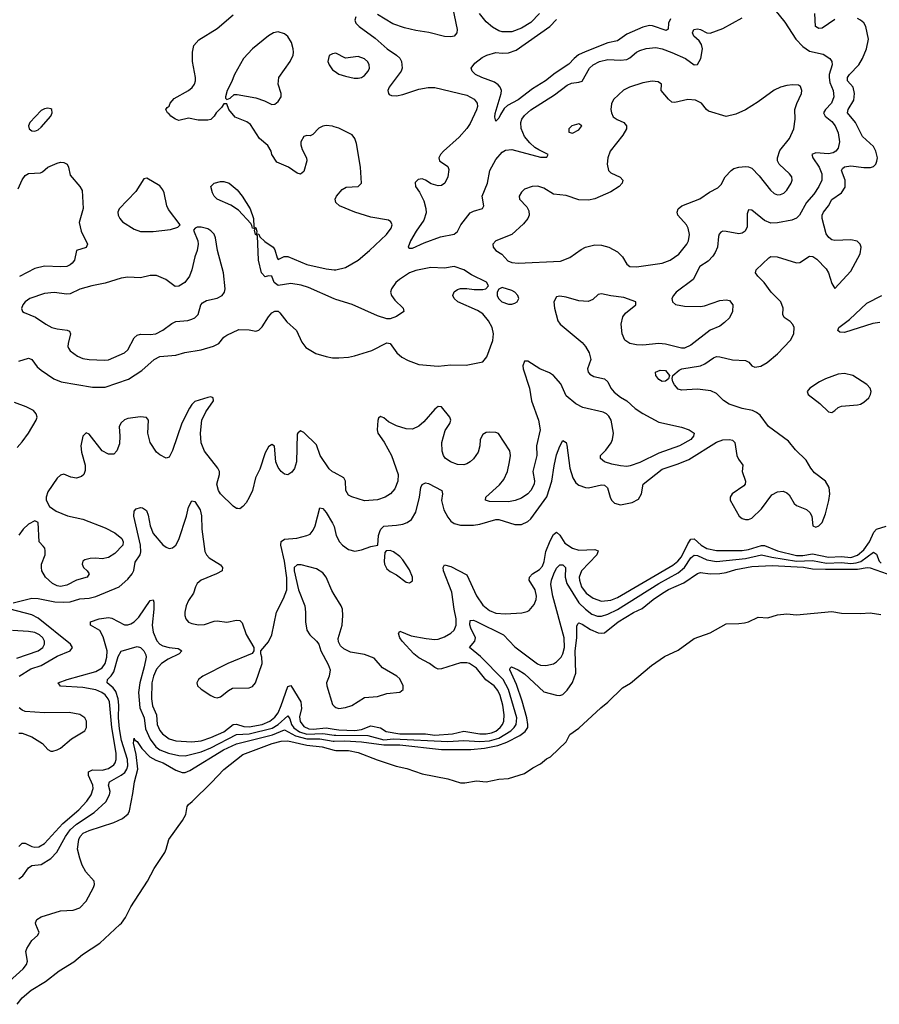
# Model space of a CAD drawing. Header units: inches. Extents: x 1550315 to 1685896, y 510706 to 640504.
# Tile 82 of 256: x 1598035 to 1603407, y 519501 to 525652. Entities that reach past the tile are written whole.
import ezdxf

# ---------------------------------------------------------------- set-up
doc = ezdxf.new("R2010")
doc.units = ezdxf.units.IN
doc.header["$MEASUREMENT"] = 0
for name, color, linetype in [('B5591', 7, 'Continuous'), ('B5592', 7, 'Continuous'), ('B6502', 7, 'Continuous')]:
    doc.layers.add(name, color=color, linetype=linetype)

msp = doc.modelspace()

# ---------------------------------------------------------------- linework, layer by layer
at = {"layer": 'B5591', "color": 5}
for points, elevation in [([(1597970, 519643.1), (1598056.5, 519723.5), (1598078, 519750), (1598083.5, 519770), (1598074.3, 519830), (1598080.4, 519850), (1598110, 519900.5), (1598145.2, 519930), (1598156, 519950), (1598136.6, 520000)], 340), ([(1598018.9, 519501.1), (1598050, 519541.8), (1598107.5, 519590), (1598195.5, 519644.5), (1598281.6, 519710), (1598373, 519767), (1598428.2, 519811.8), (1598536.5, 519883.5), (1598661.5, 520000)], 320)]:
    msp.add_lwpolyline(points, dxfattribs=dict(at, elevation=elevation))
at = {"layer": 'B5592', "color": 5}
for points, elevation in [([(1600000, 524983.3), (1599990, 524986.6), (1599950, 524990.8), (1599930, 524987.6), (1599904.7, 524975.3), (1599866, 524934), (1599850, 524927.3), (1599830, 524929.6), (1599810, 524922.4), (1599792.9, 524890), (1599791.6, 524870), (1599800.2, 524840.2), (1599828.2, 524790), (1599830.3, 524770), (1599810, 524704), (1599790, 524686), (1599770, 524693.2), (1599715.3, 524730), (1599641.3, 524761.3), (1599609.7, 524809.6), (1599606.6, 524830), (1599586.5, 524866.5), (1599534.5, 524910), (1599476.6, 524996.6), (1599454.2, 525014.2), (1599382.5, 525042.5), (1599342, 525090), (1599330, 525126), (1599310, 525126), (1599296.9, 525103.1), (1599262, 525070), (1599251.3, 525050), (1599230, 525028.7), (1599210, 525024), (1599150, 525024), (1599090, 525037.2), (1599030, 525022.7), (1599008.7, 525030), (1598979, 525050), (1598966.3, 525066.3), (1598958, 525070), (1598948.7, 525090), (1598956.4, 525103.6), (1598968.4, 525111.6), (1598975.3, 525130), (1598999.5, 525160.5), (1599090, 525210.4), (1599112.3, 525227.7), (1599127.3, 525250), (1599134, 525270), (1599134, 525290), (1599114.5, 525390), (1599114.5, 525450), (1599123.7, 525490), (1599154.8, 525525.2), (1599270, 525597.1), (1599370, 525682.4)], 460), ([(1600000, 525441), (1599990, 525439.3), (1599970, 525428.7), (1599961.6, 525390), (1599968.4, 525370), (1599990, 525339.3), (1600000, 525332.7)], 460), ([(1598024.8, 524595.3), (1598050, 524650.8), (1598070, 524679.1), (1598090, 524690.4), (1598164.4, 524695.6), (1598178, 524702), (1598210, 524730.4), (1598270, 524756.3), (1598290, 524762), (1598310, 524760.7), (1598331, 524750), (1598340.7, 524730), (1598350, 524681), (1598410.8, 524610), (1598424.5, 524584.5), (1598432.3, 524472.3), (1598405.9, 524385.9), (1598418.9, 524330), (1598458, 524250), (1598450.4, 524229.6), (1598390.6, 524209.4), (1598377.1, 524150), (1598363, 524130), (1598350, 524120.5), (1598329, 524111), (1598292.9, 524107.1), (1598190, 524112.7), (1598130, 524097.7), (1598032.7, 524047.3)], 460), ([(1600000, 523908.2), (1599839.7, 523979.7), (1599794.6, 523994.6), (1599730, 524003.5), (1599650, 523992.1), (1599625.7, 524010), (1599610, 524049.2), (1599590, 524052.3), (1599570, 524046), (1599546.3, 524070), (1599528.2, 524150), (1599522, 524302), (1599509.2, 524310.8), (1599502, 524338), (1599506, 524346), (1599490, 524348.7), (1599486.6, 524366.6), (1599478.6, 524378.6), (1599402.5, 524462.5), (1599354, 524494), (1599268.7, 524530), (1599250, 524548.7), (1599239, 524570), (1599229.1, 524610.9), (1599250, 524631), (1599290, 524641), (1599310, 524640.7), (1599344.7, 524630), (1599394.8, 524590), (1599426, 524550), (1599474.8, 524470), (1599495.5, 524410), (1599498, 524358), (1599510, 524352), (1599516, 524330), (1599514, 524314), (1599530, 524311.3), (1599536.3, 524296.3), (1599566.7, 524266.7), (1599619.3, 524230), (1599630, 524214), (1599643.4, 524163.4), (1599650, 524154), (1599688, 524172), (1599710, 524173.2), (1599830, 524123.2), (1599950, 524095.8), (1600000, 524090)], 460), ([(1598030, 523518.1), (1598090, 523537.4), (1598095.6, 523535.6), (1598110, 523528.5), (1598144.3, 523484.3), (1598170, 523461.7), (1598249.2, 523409.2), (1598294.8, 523390), (1598490, 523356.3), (1598570, 523356.6), (1598714, 523406), (1598798.8, 523461.2), (1598875.1, 523530), (1598910, 523547.1), (1599010, 523556.9), (1599066.6, 523573.4), (1599169.9, 523590.1), (1599246.8, 523613.2), (1599278.7, 523630), (1599311.6, 523668.4), (1599330, 523680.9), (1599403.6, 523716.4), (1599470, 523715.3), (1599510, 523706.9), (1599530, 523711.8), (1599550, 523733.4), (1599590, 523796.4), (1599610, 523820.4), (1599630, 523832), (1599650, 523830.4), (1599661.1, 523821.1), (1599704.9, 523764.9), (1599765.7, 523710), (1599797.6, 523637.6), (1599823.7, 523603.7), (1599886.6, 523566.6), (1599950, 523547.1), (1599990, 523539.8), (1600000, 523539.6)], 460), ([(1598020.1, 522979.9), (1598050, 523014), (1598089.5, 523070), (1598137.2, 523150), (1598144, 523170), (1598137.2, 523190), (1598122, 523210), (1598074.5, 523234.5), (1598001.4, 523261.4)], 460), ([(1600000, 522822.4), (1599990, 522827.8), (1599970, 522847.2), (1599912.2, 522930), (1599890, 522996.4), (1599810, 523072.2), (1599790, 523083), (1599772.7, 523070), (1599770, 523062), (1599764.1, 522890), (1599752.3, 522847.7), (1599735.5, 522824.5), (1599710, 522808.2), (1599690, 522812.4), (1599668.6, 522828.6), (1599650, 522854.9), (1599636.2, 522890), (1599627.7, 522987.7), (1599610, 522998), (1599590, 522983), (1599570, 522945.5), (1599535.3, 522844.7), (1599508.8, 522790), (1599489.8, 522710.2), (1599470, 522668), (1599450, 522634), (1599430, 522610.7), (1599410, 522597.3), (1599398, 522598), (1599390, 522598.8), (1599370, 522613.4), (1599290.3, 522690), (1599277.4, 522710), (1599267.7, 522750), (1599284, 522810), (1599283.2, 522830), (1599273.8, 522850), (1599190, 522956), (1599170, 523008.2), (1599164.8, 523070), (1599173.7, 523150), (1599197.9, 523202.1), (1599245.5, 523270), (1599244.7, 523290), (1599230, 523295.5), (1599210, 523292.4), (1599130, 523266), (1599111, 523249), (1599095.1, 523225), (1599047.8, 523132.2), (1598990, 522960.7), (1598970, 522919.1), (1598950, 522913.4), (1598910, 522932.7), (1598890, 522950.5), (1598850.3, 523010), (1598836.1, 523070), (1598839.5, 523150), (1598826.7, 523166.7), (1598790, 523170.3), (1598710, 523161.7), (1598690, 523152), (1598670, 523134), (1598657.3, 523110), (1598661.5, 523050), (1598658, 523002), (1598642.3, 522957.7), (1598622.9, 522937.1), (1598590, 522937), (1598550, 522959.5), (1598470, 523062), (1598450, 523070.7), (1598430, 523051.3), (1598417.4, 522990), (1598421.7, 522950), (1598444.4, 522870), (1598444.9, 522835.1), (1598436.2, 522810), (1598422, 522798), (1598390, 522788), (1598354.2, 522794.2), (1598310, 522812.7), (1598290, 522807.7), (1598270, 522787.7), (1598210, 522702), (1598200.4, 522670), (1598200.5, 522650), (1598220.7, 522610), (1598262.2, 522582.2), (1598333.2, 522553.2), (1598430, 522532), (1598570, 522476.8), (1598630, 522445.4), (1598672.6, 522410), (1598682, 522390), (1598679.7, 522370), (1598630, 522318), (1598590, 522291.6), (1598550, 522283.2), (1598510, 522288), (1598474.8, 522285.3), (1598441.7, 522278.3), (1598429, 522270), (1598425.2, 522250), (1598433.2, 522230), (1598457.2, 522210), (1598469.3, 522190), (1598456, 522170), (1598390, 522151.1), (1598330, 522118.5), (1598290, 522112.1), (1598270, 522115.9), (1598239.5, 522130), (1598196.5, 522170), (1598173.7, 522210), (1598170.3, 522230), (1598172.2, 522250), (1598194.9, 522310), (1598194, 522334), (1598191, 522350), (1598182.5, 522362.5), (1598156, 522390), (1598150.4, 522510), (1598138, 522518), (1598130, 522520.7), (1598090, 522500.5), (1598056, 522470), (1598029.1, 522430.9)], 440), ([(1597994, 522010), (1598110, 522038.4), (1598150, 522035.5), (1598255.5, 522015.5), (1598310, 522012.6), (1598350, 522015.9), (1598410, 522034.1), (1598470, 522037.5), (1598510, 522048.2), (1598656.3, 522110), (1598710, 522157.8), (1598738.2, 522190), (1598748.5, 522211.5), (1598756.3, 522263.7), (1598788.5, 522310), (1598792.8, 522327.2), (1598790.2, 522370.2), (1598748.8, 522551.2), (1598750, 522581), (1598763.5, 522596.5), (1598790, 522605.3), (1598803.4, 522603.4), (1598826.4, 522586.4), (1598836.9, 522556.9), (1598850.7, 522490), (1598870, 522441.6), (1598930, 522370.8), (1598950, 522356.1), (1598970, 522349.5), (1598990, 522352.9), (1599010, 522369.4), (1599030, 522404.2), (1599077.7, 522550), (1599090, 522606.8), (1599110, 522647.3), (1599130, 522643), (1599162, 522590), (1599171.8, 522551.8), (1599172.2, 522470), (1599192.1, 522330), (1599201.7, 522310), (1599218.6, 522290), (1599290, 522246), (1599302.4, 522230), (1599301.1, 522210), (1599265.3, 522190), (1599170, 522150.5), (1599143.5, 522130), (1599132.9, 522110), (1599121.6, 522070), (1599090, 522024), (1599076.1, 521990), (1599067.5, 521950), (1599066.9, 521930), (1599072.7, 521910), (1599090, 521888.7), (1599110, 521879.4), (1599151.5, 521871.5), (1599190, 521873.9), (1599250, 521894.6), (1599270, 521896.2), (1599330, 521888.2), (1599390, 521900.1), (1599410, 521899.3), (1599425, 521885), (1599450, 521810.6), (1599498, 521730), (1599498, 521710), (1599487.1, 521692.9), (1599335.3, 521630), (1599178.4, 521550), (1599152.4, 521530), (1599141.6, 521510), (1599145.5, 521490), (1599168, 521470), (1599230, 521430.3), (1599250, 521419.5), (1599270, 521416.5), (1599290, 521421.8), (1599339, 521461), (1599364.9, 521475.1), (1599470, 521477.3), (1599490, 521486.3), (1599508.4, 521510), (1599549.3, 521629.3), (1599549, 521669), (1599542, 521690), (1599542, 521710), (1599590, 521766), (1599609.7, 521810), (1599639.5, 521950), (1599684, 522036), (1599704.5, 522090), (1599705.2, 522165.2), (1599689.7, 522269.7), (1599667.8, 522370), (1599668.2, 522391.8), (1599690, 522406.4), (1599766, 522414), (1599830, 522428.9), (1599850, 522438), (1599870, 522462.4), (1599881.1, 522490), (1599910, 522602.8), (1599930, 522598.4), (1599950, 522574), (1599990, 522507.2), (1599999, 522490), (1600000, 522485.8)], 420), ([(1600000, 522062.1), (1599985.6, 522085.6), (1599950.6, 522170), (1599930, 522197.4), (1599890, 522222), (1599793.1, 522246.9), (1599770, 522246), (1599750.4, 522230), (1599750.3, 522210), (1599777.9, 522090), (1599816, 521990), (1599821.3, 521950), (1599820.1, 521890), (1599830, 521838), (1599847.3, 521810), (1599890.3, 521770), (1599903.6, 521750), (1599916.5, 521710), (1599963, 521623), (1599974.2, 521590), (1599968, 521552), (1599951.3, 521510), (1599954, 521490), (1599990, 521374), (1600000, 521364.6)], 420), ([(1598030, 520487.7), (1598050, 520508.6), (1598070, 520507.5), (1598110, 520486.1), (1598130, 520481.9), (1598154.1, 520485.9), (1598190, 520505.9), (1598303.7, 520630), (1598403.5, 520716.5), (1598454.4, 520770), (1598481.4, 520810), (1598494.6, 520850), (1598493, 520870), (1598465, 520930), (1598465.9, 520954.1), (1598490, 520965.5), (1598550, 520964.8), (1598590, 520974.3), (1598622.5, 520997.5), (1598631.5, 521010), (1598637.3, 521030), (1598637.2, 521070), (1598609.7, 521229.7), (1598596.3, 521390), (1598588.7, 521410), (1598570, 521434.3), (1598548.5, 521450), (1598510, 521466.2), (1598430, 521479.7), (1598289.3, 521489.3), (1598276, 521510), (1598331.5, 521530), (1598510, 521579.2), (1598550, 521603.4), (1598569.1, 521630), (1598579.9, 521670), (1598580.7, 521710), (1598556.7, 521796.7), (1598535.3, 521835.3), (1598476.8, 521870), (1598477.4, 521890), (1598531.8, 521908.2), (1598590, 521917), (1598610, 521914.4), (1598690, 521872.3), (1598710, 521871), (1598730, 521877.4), (1598750, 521890.1), (1598780.4, 521919.6), (1598850, 522023.9), (1598870, 522027.3), (1598872.6, 522012.6), (1598873.2, 521970), (1598862.5, 521870), (1598870, 521826.5), (1598892.1, 521772.1), (1598910.4, 521750.4), (1598930, 521739.9), (1598970, 521729.6), (1599024.8, 521724.8), (1599047.3, 521710), (1599032.5, 521690), (1598963.1, 521656.9), (1598920.8, 521630), (1598890, 521593.8), (1598870.1, 521550), (1598861.1, 521510), (1598858.7, 521410), (1598865.2, 521365.2), (1598889.2, 521310), (1598893.4, 521250), (1598910, 521212.1), (1598926.9, 521190), (1598970, 521159.3), (1599010, 521147.1), (1599110, 521141.6), (1599170, 521147.9), (1599230, 521167.4), (1599310, 521202.9), (1599370, 521248.1), (1599390, 521251.3), (1599436.5, 521236.5), (1599470, 521234.3), (1599550, 521249.8), (1599598.8, 521270), (1599630, 521293.9), (1599650, 521321.5), (1599670, 521366.8), (1599710, 521486), (1599730, 521491.8), (1599792.5, 521390), (1599795.1, 521350), (1599783.2, 521296.8), (1599787.7, 521267.7), (1599810, 521236.7), (1599842.4, 521222.4), (1599870, 521220.9), (1599950, 521228.6), (1600000, 521220)], 380), ([(1598031.8, 521550), (1598103.6, 521596.4), (1598170, 521618.2), (1598270, 521676), (1598349.7, 521710), (1598363.9, 521730), (1598352.9, 521750), (1598150, 521912.7), (1598110, 521933.2), (1597975.1, 521970)], 420), ([(1598016.2, 521663.8), (1598150, 521708.3), (1598179.8, 521730), (1598190.6, 521750), (1598189.8, 521770), (1598179.8, 521790), (1598159.1, 521810), (1598130, 521823.1), (1598090, 521830.7), (1597990, 521835.9)], 440), ([(1598030, 520285), (1598055.3, 520304.7), (1598090, 520354), (1598110, 520367.8), (1598170, 520375.5), (1598230, 520411.5), (1598267.9, 520452.1), (1598320.9, 520550), (1598350, 520591), (1598390, 520626.4), (1598499.9, 520700.1), (1598574.1, 520765.9), (1598597, 520810), (1598599.5, 520830), (1598590.7, 520870), (1598595.8, 520890), (1598670, 520931.7), (1598691.4, 520948.6), (1598704.7, 520970), (1598709.9, 520990.1), (1598708.2, 521030), (1598671.2, 521150), (1598658.1, 521221.9), (1598651.9, 521290), (1598654.2, 521370), (1598650.2, 521410.2), (1598634.9, 521455), (1598618.3, 521478.3), (1598582.4, 521510), (1598582.8, 521530), (1598606.9, 521553.1), (1598622.3, 521577.7), (1598650, 521674.9), (1598670, 521706.4), (1598770, 521737), (1598790, 521730.3), (1598810, 521710.3), (1598823.8, 521683.8), (1598825, 521670), (1598813.4, 521610), (1598785.5, 521510), (1598778.3, 521450), (1598786.7, 521353.3), (1598812.7, 521290), (1598821.2, 521221.2), (1598850, 521157.7), (1598885.7, 521110), (1598910.2, 521090), (1598964.9, 521070), (1599030, 521055.9), (1599070, 521053.5), (1599170, 521077.7), (1599230, 521103.7), (1599390, 521187), (1599470, 521191.2), (1599613.3, 521226.7), (1599650.8, 521249.2), (1599710, 521302.5), (1599723.6, 521283.6), (1599734, 521250), (1599747.9, 521227.9), (1599783, 521203), (1599830, 521187.9), (1599930, 521191.9), (1600000, 521183.1)], 360), ([(1598030, 521194.7), (1598050, 521194.2), (1598110, 521172.6), (1598177.6, 521130), (1598210, 521093.4), (1598230, 521082), (1598242.5, 521082.5), (1598270, 521090.4), (1598290, 521102), (1598359.6, 521160.4), (1598441.3, 521210), (1598453.1, 521230), (1598452, 521270), (1598441.1, 521290), (1598411.2, 521311.2), (1598343.9, 521323.9), (1598190, 521321.3), (1598070, 521330.8), (1598050, 521338.7), (1598032.3, 521352.3)], 420), ([(1598136.6, 520000), (1598132.7, 520010), (1598141.2, 520030), (1598170, 520048), (1598290, 520086), (1598370, 520088.4), (1598410, 520104.4), (1598450, 520146), (1598496.3, 520230), (1598502.9, 520250), (1598500.9, 520270), (1598448.8, 520328.8), (1598425.7, 520370), (1598410, 520413.2), (1598397.2, 520470), (1598404.7, 520530), (1598413.6, 520550), (1598432.4, 520570), (1598470, 520586.8), (1598623.8, 520636.2), (1598678.2, 520661.8), (1598712.3, 520690), (1598720.3, 520710), (1598742, 520818), (1598751.9, 520890), (1598773.4, 520970), (1598762, 521062), (1598746.6, 521133.4), (1598750, 521164.7), (1598752.8, 521152.8), (1598770, 521142), (1598798.6, 521098.6), (1598848, 521048), (1598886.2, 521026.2), (1598932, 521010), (1599010, 520962.9), (1599050, 520948.8), (1599070, 520950.1), (1599098.6, 520961.4), (1599308.3, 521090), (1599390, 521129.3), (1599614.7, 521185.3), (1599690, 521216.2), (1599758.7, 521178.7), (1599830, 521160), (1599910, 521158.8), (1599994.4, 521145.6), (1600000, 521145.7)], 340), ([(1598661.5, 520000), (1598671.1, 520008.9), (1598696.5, 520043.5), (1598729.7, 520110.3), (1598833.7, 520270), (1598876.2, 520350), (1598941, 520450), (1598950.7, 520470), (1598967, 520530), (1599051.5, 520648.5), (1599072.9, 520687.1), (1599082.3, 520737.7), (1599089, 520750), (1599112.4, 520767.6), (1599233.4, 520886.6), (1599310, 520968.8), (1599430, 521061.6), (1599613.5, 521130), (1599670, 521144.6), (1599710, 521146.5), (1599830, 521120.7), (1599925.3, 521110), (1600000, 521088.9)], 320)]:
    msp.add_lwpolyline(points, dxfattribs=dict(at, elevation=elevation))
for points, elevation in [([(1599650, 525575.6), (1599620.7, 525570), (1599590, 525551.1), (1599490, 525471), (1599432.7, 525410), (1599377, 525310), (1599358.7, 525261.3), (1599331.3, 525210), (1599322, 525170), (1599322, 525162), (1599330, 525154), (1599350, 525162), (1599375.3, 525184.7), (1599394.6, 525185.4), (1599510, 525164), (1599565.2, 525145.2), (1599610, 525122.8), (1599630, 525124), (1599650, 525141), (1599669, 525170), (1599669, 525190), (1599649.4, 525249.4), (1599654.5, 525290), (1599725.6, 525390), (1599743, 525430), (1599745.4, 525450), (1599744.8, 525470), (1599734.2, 525510), (1599710, 525547.8), (1599690, 525564)], 460), ([(1598210, 525099.2), (1598190, 525095), (1598170, 525084), (1598099.3, 525010), (1598090.5, 524990), (1598094, 524970), (1598110, 524958), (1598130, 524955.5), (1598150, 524963.8), (1598170, 524980.5), (1598229.7, 525050), (1598238.3, 525070), (1598235.1, 525090), (1598230, 525094.7)], 480), ([(1598830, 524662.7), (1598810, 524657.2), (1598761.4, 524578.6), (1598657.1, 524470), (1598648.4, 524450), (1598650.4, 524430), (1598660.4, 524410), (1598678.4, 524390), (1598750, 524342.4), (1598790, 524328.2), (1598870, 524329), (1598978, 524342), (1599023.1, 524356.9), (1599038, 524370), (1598965.6, 524465.6), (1598955.1, 524490), (1598938, 524570), (1598929.6, 524590), (1598910, 524613.3)], 480), ([(1599170, 524356), (1599144.5, 524355.5), (1599132, 524350), (1599122, 524338), (1599147.7, 524270), (1599150.7, 524250), (1599144.4, 524210), (1599128.8, 524170), (1599111.6, 524090), (1599096.9, 524050), (1599066.7, 524010), (1599030, 523986.6), (1599006.2, 523986.2), (1598948.8, 524028.8), (1598890, 524054), (1598850, 524053.8), (1598790, 524039.8), (1598710, 524044.4), (1598670, 524036.8), (1598570, 524005.6), (1598484.9, 523990), (1598411.7, 523968.3), (1598350, 523939.7), (1598330, 523936.8), (1598250, 523948.6), (1598190, 523941.5), (1598098.4, 523910), (1598068.9, 523890), (1598054.9, 523870), (1598046.9, 523846.9), (1598053.4, 523830), (1598062.5, 523822.5), (1598134.4, 523794.4), (1598197.6, 523750), (1598234.9, 523730), (1598270, 523720.2), (1598332.4, 523712.4), (1598345.7, 523705.7), (1598353.4, 523690), (1598338.5, 523630), (1598336, 523610), (1598339.3, 523599.3), (1598350, 523583.1), (1598395.8, 523550), (1598430, 523536.3), (1598470, 523529.3), (1598564.1, 523524.1), (1598590, 523527.1), (1598690, 523571.9), (1598710, 523590.3), (1598750, 523664.2), (1598770, 523681.2), (1598790, 523687.5), (1598850, 523684.5), (1598885.2, 523690), (1598930, 523711.6), (1598985.4, 523754.6), (1599010, 523767.1), (1599086.3, 523773.7), (1599110, 523780.3), (1599130, 523790.3), (1599150.6, 523809.4), (1599166.2, 523870), (1599176.6, 523883.4), (1599202.4, 523897.6), (1599270, 523911.8), (1599299.6, 523930), (1599314, 523950), (1599319.6, 523970), (1599308.2, 524070), (1599271.5, 524210), (1599258, 524290), (1599250, 524313.2), (1599230, 524332.7), (1599210, 524346)], 480)]:
    msp.add_lwpolyline(points, close=True, dxfattribs=dict(at, elevation=elevation))
at = {"layer": 'B6502', "color": 5}
for points, elevation in [([(1600740.4, 525730), (1600768.5, 525591.5), (1600766, 525570), (1600750.5, 525549.5), (1600730, 525545), (1600690, 525548), (1600591.9, 525571.9), (1600510, 525583.6), (1600440.6, 525600.6), (1600366.2, 525626.2), (1600270, 525684.4)], 440), ([(1602754.3, 525714.3), (1602817.4, 525637.4), (1602885.3, 525530), (1602930, 525485.1), (1602970, 525455.9), (1603055.9, 525435.9), (1603097.6, 525410), (1603109.7, 525390), (1603112, 525370), (1603094.2, 525310), (1603092.7, 525290), (1603098.8, 525258.8), (1603117.9, 525210), (1603123.4, 525170), (1603109, 525130), (1603069.8, 525090), (1603059, 525070), (1603068, 525050), (1603110, 525016.8), (1603130.6, 524990), (1603150, 524944.5), (1603158.8, 524890), (1603150.4, 524849.6), (1603134.4, 524830), (1603118.7, 524821.3), (1603090, 524814.7), (1603010, 524820.1), (1602984.8, 524810), (1602992.2, 524790), (1603031.7, 524730), (1603047.7, 524690), (1603047.8, 524650), (1603029.9, 524610), (1602997.6, 524562.4), (1602952.2, 524510), (1602909.3, 524430.7), (1602890, 524412.4), (1602861.2, 524398.8), (1602770, 524382.7), (1602730, 524381.6), (1602690, 524397.6), (1602610, 524461.3), (1602590, 524463.8), (1602581.7, 524438.3), (1602581.5, 524358.5), (1602569.8, 524330.2), (1602550, 524318.6), (1602530, 524314.7), (1602450, 524329.2), (1602430, 524330.3), (1602416.2, 524323.8), (1602407, 524313), (1602402.5, 524297.5), (1602395.1, 524230), (1602381.9, 524198.1), (1602365.8, 524174.2), (1602336.6, 524143.4), (1602285.6, 524110), (1602244.5, 524030), (1602138, 523950), (1602120.5, 523930), (1602111.5, 523910), (1602114, 523890), (1602133.4, 523873.4), (1602190, 523862.6), (1602290, 523860.9), (1602315.3, 523864.7), (1602410, 523898.3), (1602450, 523901.6), (1602470, 523897), (1602491.6, 523870), (1602489.5, 523830), (1602471.8, 523790), (1602440.6, 523759.4), (1602410, 523738.3), (1602350, 523712.4), (1602230, 523618), (1602190, 523600.7), (1602170, 523599.7), (1602070, 523624.8), (1602030, 523630.2), (1601930, 523619.2), (1601890, 523620.1), (1601848.8, 523628.8), (1601817.6, 523650), (1601801.1, 523690), (1601793.4, 523750), (1601804.1, 523795.9), (1601821.8, 523818.2), (1601886, 523870), (1601884.7, 523890), (1601810, 523916), (1601730, 523926.4), (1601670, 523940.4), (1601650, 523934.9), (1601615.8, 523904.2), (1601587.6, 523892.4), (1601530, 523895), (1601450, 523918.7), (1601410, 523924), (1601390, 523921), (1601372.3, 523890), (1601377.4, 523850), (1601398.7, 523770), (1601413.6, 523750), (1601550, 523635), (1601570.7, 523610), (1601594.4, 523570), (1601604.2, 523530), (1601583, 523470), (1601587.8, 523450), (1601598, 523438), (1601623.3, 523423.3), (1601690, 523408.5), (1601711, 523390), (1601730, 523349.4), (1601750, 523325.1), (1601790, 523294.5), (1601830, 523272), (1601882.3, 523222.2), (1601930, 523191.5), (1602030, 523138.4), (1602170, 523107.1), (1602218, 523090), (1602249.6, 523070), (1602246, 523050), (1602229.7, 523030), (1602157.4, 522990), (1602030, 522943.6), (1601910, 522886.3), (1601850, 522865.5), (1601830, 522861.8), (1601790, 522865.8), (1601735.2, 522875.2), (1601690.7, 522890), (1601664, 522910), (1601665.5, 522930), (1601698, 522962), (1601731.5, 523008.4), (1601740.4, 523030), (1601744.9, 523070), (1601730.4, 523150), (1601716.1, 523176.1), (1601702, 523190), (1601680.5, 523200.5), (1601554.8, 523230), (1601510, 523252.2), (1601450, 523301.3), (1601416.4, 523376.4), (1601370.2, 523430.2), (1601345.9, 523445.9), (1601285.5, 523470), (1601210, 523518), (1601190, 523518.8), (1601179.6, 523490), (1601182, 523470), (1601221, 523350), (1601232.9, 523270), (1601277, 523150), (1601287, 523090), (1601264.4, 522990), (1601266.8, 522930), (1601242.3, 522830), (1601251.6, 522771.6), (1601249.8, 522750), (1601229.8, 522710), (1601210, 522689.2), (1601170, 522663.9), (1601131.7, 522648.3), (1601090, 522639.5), (1600970, 522642.3), (1600945.5, 522650), (1600948.5, 522670), (1601034.3, 522745.7), (1601061.4, 522778.6), (1601083.6, 522830), (1601095.6, 522890), (1601102.3, 522930), (1601098.2, 522958.2), (1601026.2, 523066.2), (1601010, 523073.4), (1600970, 523074.9), (1600950, 523072.2), (1600930, 523060.5), (1600911.6, 523030), (1600909.6, 522989.6), (1600899.7, 522950), (1600871.8, 522908.2), (1600850.8, 522889.2), (1600830, 522877.6), (1600810, 522870.4), (1600770, 522873.7), (1600727.7, 522890), (1600693.6, 522913.6), (1600682.6, 522930), (1600675.6, 522955.6), (1600672.4, 523010), (1600694.2, 523085.8), (1600722.6, 523130), (1600730.3, 523150), (1600723.7, 523170), (1600670, 523234.4), (1600650, 523235.8), (1600630, 523218.7), (1600560.6, 523139.4), (1600530, 523113.4), (1600490, 523094.2), (1600450, 523096), (1600390, 523114.3), (1600339.4, 523139.4), (1600310, 523164.4), (1600290, 523173), (1600278, 523162), (1600272.8, 523147.2), (1600268.9, 523090), (1600273.7, 523070), (1600313.5, 523013.5), (1600358.8, 522930), (1600399.3, 522810), (1600398, 522770), (1600379.1, 522720.9), (1600352.3, 522690), (1600319.3, 522670), (1600270, 522652), (1600190, 522646.3), (1600110, 522670.4), (1600090, 522682.4), (1600073.7, 522710), (1600070.3, 522770), (1600060.4, 522790), (1600000, 522822.4)], 440), ([(1600000, 522485.8), (1600013.7, 522430), (1600034.2, 522390), (1600051.4, 522370), (1600090, 522342.6), (1600130, 522331.1), (1600170, 522339.2), (1600230, 522361.7), (1600274, 522370), (1600278.2, 522430), (1600285.1, 522454.9), (1600291.1, 522470), (1600310, 522488.9), (1600390, 522493.9), (1600430, 522501.3), (1600455.4, 522510), (1600483.1, 522530), (1600510, 522576.5), (1600532.5, 522670), (1600541, 522730), (1600550, 522747.4), (1600570, 522759.1), (1600590, 522755.5), (1600674, 522710), (1600678, 522690), (1600671.6, 522648.4), (1600685.3, 522590), (1600710, 522543.5), (1600730, 522519.8), (1600750, 522505.1), (1600790, 522493.9), (1600870, 522493.4), (1600910, 522500.4), (1601010, 522529.6), (1601030, 522530.1), (1601130, 522498.5), (1601170, 522497.7), (1601210, 522517.1), (1601230, 522534.2), (1601330, 522671.9), (1601360.9, 522770), (1601374.6, 522865.4), (1601390, 522932.7), (1601410, 522988.2), (1601430, 523022.8), (1601450, 523010.8), (1601455.1, 522995.1), (1601473.4, 522850), (1601490.8, 522790.8), (1601510, 522759.4), (1601530, 522743.7), (1601570, 522728.7), (1601590, 522727.8), (1601670, 522745.3), (1601690, 522743.5), (1601707.7, 522727.7), (1601724.1, 522670), (1601734.3, 522650), (1601752.7, 522632.7), (1601790, 522621.9), (1601863.6, 522636.4), (1601902.8, 522657.2), (1601920.6, 522690), (1601930.8, 522750), (1602050, 522845.1), (1602150, 522876.8), (1602216.3, 522903.7), (1602390, 523012.7), (1602430, 523026.7), (1602470, 523030.2), (1602490, 523024.9), (1602504.9, 523010), (1602516.9, 522930), (1602526.5, 522906.5), (1602554.4, 522870), (1602550.2, 522830), (1602570.2, 522770), (1602569, 522750), (1602560.3, 522739.7), (1602487.6, 522690), (1602474.3, 522670), (1602474.3, 522650), (1602530.4, 522550), (1602550, 522535.6), (1602570, 522529.2), (1602590, 522530.2), (1602610, 522539.1), (1602670, 522596.1), (1602735.4, 522684.6), (1602770, 522703.2), (1602805.9, 522705.9), (1602830, 522696.5), (1602844.2, 522684.2), (1602875.8, 522630), (1602890, 522617), (1602952.5, 522592.5), (1602973.4, 522573.4), (1602985.5, 522550), (1602992, 522490), (1603010, 522482.8), (1603030, 522490.8), (1603050, 522511), (1603070, 522564.7), (1603090.9, 522649.1), (1603097.7, 522690), (1603094.3, 522730), (1603070, 522769.5), (1603002.2, 522822.2), (1602978.4, 522850), (1602950, 522900.9), (1602884.2, 522964.2), (1602839.1, 523019.1), (1602714.5, 523110), (1602662, 523182), (1602638.9, 523198.9), (1602614, 523210), (1602550, 523222.4), (1602469.6, 523250), (1602432.5, 523272.5), (1602390, 523316), (1602353.9, 523333.9), (1602270, 523344.7), (1602170, 523337.6), (1602150, 523344.7), (1602126.3, 523370), (1602116.3, 523390), (1602113.3, 523410), (1602116.2, 523430), (1602156.8, 523463.2), (1602172.7, 523470), (1602290, 523490.7), (1602317.7, 523502.3), (1602370, 523539.7), (1602390, 523547.2), (1602410, 523546.5), (1602490, 523527.3), (1602570, 523522.3), (1602592.4, 523512.4), (1602610.3, 523490.4), (1602630, 523481.3), (1602667.3, 523487.3), (1602707.3, 523510), (1602770, 523564.4), (1602852.8, 523650), (1602873.8, 523690), (1602874.2, 523730), (1602867, 523747), (1602850, 523766.6), (1602811.5, 523791.5), (1602805, 523810), (1602805.6, 523850), (1602792, 523890), (1602730.6, 523950.6), (1602687.7, 524010), (1602647.4, 524050), (1602634, 524070), (1602638, 524090), (1602715.9, 524164.1), (1602730, 524172.9), (1602768.5, 524171.6), (1602890, 524132.8), (1602910, 524134.3), (1602970, 524174.6), (1602992, 524172), (1603015.8, 524155.8), (1603075.1, 524095.1), (1603088.7, 524070), (1603110, 524004.7), (1603130, 523972), (1603230, 524082), (1603287.6, 524190), (1603293, 524230), (1603287.6, 524250), (1603268.5, 524268.4), (1603230, 524276.1), (1603130, 524272.4), (1603110, 524277.7), (1603090.7, 524290.7), (1603075.1, 524315.1), (1603050.5, 524410), (1603050.5, 524430), (1603057.5, 524450), (1603090.3, 524489.7), (1603110, 524527.8), (1603170.4, 524569.6), (1603193.6, 524606.4), (1603194.3, 524650), (1603169.8, 524710), (1603177.7, 524722.3), (1603190, 524732.2), (1603230, 524739.2), (1603311.4, 524728.6), (1603351.7, 524728.3), (1603370, 524735.3), (1603384.7, 524750), (1603392.5, 524767.5), (1603395.5, 524790), (1603385.8, 524830), (1603370, 524860.5), (1603301.9, 524921.9), (1603258.1, 525010), (1603208.5, 525070), (1603212.2, 525090), (1603246.9, 525150), (1603251.2, 525190), (1603242.9, 525230), (1603208.5, 525270), (1603208, 525290), (1603221.4, 525310), (1603279.1, 525370), (1603302.4, 525410), (1603327.3, 525470), (1603340.3, 525530), (1603322.3, 525610), (1603310, 525631.5), (1603289.8, 525649.8), (1603270, 525660.4)], 420), ([(1600135.3, 525670), (1600129.2, 525650), (1600136, 525630), (1600156.2, 525610), (1600256.7, 525536.7), (1600332.4, 525470), (1600390.6, 525430.6), (1600410.9, 525410.9), (1600421.6, 525390), (1600425, 525350), (1600418.1, 525330), (1600343.9, 525230), (1600335.6, 525210), (1600339.3, 525190), (1600344.4, 525184.4), (1600358.3, 525178.3), (1600390, 525176.2), (1600430, 525185.2), (1600530, 525219), (1600587.7, 525227.7), (1600630, 525228.4), (1600830, 525179.8), (1600875.4, 525155.4), (1600894, 525130), (1600895.3, 525110), (1600890, 525088.4), (1600850, 525003.1), (1600830, 524972), (1600781.8, 524918.2), (1600683.5, 524830), (1600664.7, 524810), (1600654, 524790), (1600659.3, 524770), (1600710, 524734), (1600717.3, 524717.2), (1600711.3, 524671.3), (1600691.1, 524630), (1600670, 524616), (1600650, 524614.6), (1600607.1, 524627.1), (1600570, 524650.4), (1600550, 524657.1), (1600526.2, 524653.8), (1600505.6, 524634.4), (1600509.5, 524610), (1600533.9, 524573.9), (1600559.8, 524519.8), (1600572.5, 524472.5), (1600574.5, 524445.5), (1600561, 524399), (1600512, 524330), (1600477.7, 524270), (1600463.7, 524230), (1600470, 524224.5), (1600490, 524224.7), (1600562.4, 524257.6), (1600664.5, 524295.5), (1600750, 524312), (1600770, 524329.7), (1600791, 524370), (1600850, 524444.5), (1600870, 524456.2), (1600926.7, 524473.3), (1600934.7, 524490), (1600925, 524550), (1600959.4, 524630), (1600972.3, 524710), (1601010, 524779.4), (1601050, 524824.5), (1601070, 524836.1), (1601110, 524841.7), (1601290, 524794), (1601330, 524794), (1601338, 524810), (1601278.3, 524838.3), (1601254.6, 524854.6), (1601222.7, 524882.7), (1601190, 524923.2), (1601168.7, 524971.3), (1601167.2, 525010), (1601173.8, 525030), (1601190, 525052.8), (1601230, 525088), (1601376.9, 525183.1), (1601456.7, 525243.3), (1601484.1, 525255.9), (1601530, 525261), (1601550, 525268.8), (1601596.5, 525350), (1601619.6, 525370), (1601657.6, 525390), (1601710, 525403.9), (1601790, 525399.2), (1601830, 525403.4), (1601847.2, 525412.8), (1601890, 525449.8), (1601910, 525459.3), (1601950, 525472.4), (1602010, 525477.3), (1602050, 525469.8), (1602110, 525447.2), (1602195.4, 525410), (1602250, 525369.7), (1602270, 525371.1), (1602291.4, 525408.6), (1602301.1, 525470), (1602296.2, 525496.2), (1602280.6, 525520.6), (1602247.7, 525550), (1602240.3, 525570), (1602248.4, 525590), (1602270, 525595.4), (1602290, 525591.1), (1602329.7, 525569.7), (1602350, 525567.8), (1602430, 525597.8), (1602550, 525664.4)], 440), ([(1602102, 525658), (1602090.1, 525630), (1602087.6, 525592.4), (1602076, 525584), (1601990, 525614.4), (1601970, 525614.9), (1601930, 525606.2), (1601830, 525562), (1601770, 525520.8), (1601710, 525507.2), (1601567.9, 525452.1), (1601528, 525432), (1601499.4, 525410), (1601465.9, 525374.1), (1601381.1, 525318.9), (1601321.7, 525270), (1601240.6, 525219.4), (1601150, 525151.6), (1601083.8, 525116.2), (1601062.7, 525097.3), (1601039.2, 525060.8), (1601030, 525037.2), (1601010, 525019), (1601003.3, 525043.3), (1601005.7, 525065.7), (1601044.4, 525190), (1601045, 525210), (1601038.2, 525230), (1601025.6, 525245.6), (1601002, 525262), (1600923.7, 525290), (1600882.7, 525310), (1600862.7, 525330), (1600857.2, 525350), (1600879.5, 525380.5), (1600924.4, 525415.6), (1600954, 525430), (1601010, 525447.4), (1601050, 525442.2), (1601090, 525445), (1601138, 525462), (1601347.3, 525610), (1601390, 525652.7)], 420), ([(1601283.6, 525690), (1601230, 525635.1), (1601170, 525598.3), (1601110, 525576.6), (1601050, 525576.6), (1601030, 525582.2), (1600990, 525605.2), (1600950, 525639.2), (1600908.6, 525690)], 440), ([(1603130, 525652.2), (1603050, 525599.3), (1603030, 525596.8), (1603007.4, 525610), (1603004.4, 525690)], 420), ([(1600000, 525332.7), (1600030, 525312.7), (1600070, 525298.4), (1600126.1, 525286.1), (1600150, 525286), (1600170, 525290.4), (1600190, 525303.1), (1600213.6, 525330), (1600220.7, 525350), (1600219.5, 525370), (1600210, 525389), (1600190, 525406.6), (1600150, 525422.9), (1600070, 525412.7), (1600010, 525442.7), (1600000, 525441)], 460), ([(1600000, 524090), (1600010, 524088.8), (1600070, 524103.2), (1600149.9, 524150.1), (1600220.7, 524210), (1600327.6, 524310), (1600356.8, 524350), (1600361.7, 524370), (1600355.1, 524390), (1600339.8, 524399.8), (1600230, 524419.4), (1600130, 524449.8), (1600034.5, 524490), (1600009.6, 524510), (1600005.6, 524530), (1600015.1, 524550), (1600050, 524592), (1600075.2, 524604.8), (1600149.5, 524610.5), (1600171.6, 524630), (1600165, 524730), (1600139.1, 524879.1), (1600129.6, 524910), (1600112.9, 524932.9), (1600030, 524973.5), (1600000, 524983.3)], 460), ([(1600000, 523539.6), (1600030, 523539.1), (1600090, 523544.2), (1600127.5, 523552.5), (1600234.6, 523585.4), (1600330, 523634), (1600350, 523628.2), (1600391.4, 523570), (1600422.8, 523542.8), (1600462.3, 523522.3), (1600530, 523498.6), (1600650, 523488.3), (1600730, 523495.2), (1600825.6, 523494.4), (1600930, 523515.5), (1600954.2, 523545.8), (1600992.2, 523647.8), (1600995.8, 523690), (1600987.8, 523730), (1600965.3, 523770), (1600930, 523814), (1600895.7, 523835.7), (1600772.7, 523890), (1600749.3, 523910), (1600742.7, 523930), (1600750, 523951), (1600770, 523966.8), (1600790, 523973.4), (1600830, 523973), (1600874.2, 523965.8), (1600930, 523965.5), (1600948, 523970), (1600964, 523990), (1600951.7, 524011.7), (1600858.5, 524058.5), (1600810, 524089.6), (1600750.7, 524109.3), (1600690, 524100.5), (1600604.6, 524104.6), (1600510, 524086), (1600470, 524069.8), (1600409.1, 524030), (1600386, 524010), (1600358.5, 523970), (1600352.9, 523950), (1600358, 523930), (1600379.5, 523899.5), (1600432.2, 523850), (1600436.4, 523830), (1600390, 523796.9), (1600350, 523782.4), (1600330, 523783), (1600270, 523801.5), (1600112, 523872), (1600010, 523903.7), (1600000, 523908.2)], 460), ([(1603410, 523761), (1603366.8, 523753.2), (1603190, 523698.9), (1603159.5, 523699.5), (1603147.3, 523710), (1603155.1, 523730), (1603220.3, 523779.7), (1603330, 523881.2), (1603422.9, 523930)], 380), ([(1600000, 521220), (1600030, 521214.8), (1600130, 521211.1), (1600170, 521217), (1600230, 521241.1), (1600289.2, 521229.2), (1600324.8, 521204.8), (1600409.9, 521189.9), (1600570, 521191.8), (1600630, 521183.2), (1600739.6, 521190), (1600810, 521207.3), (1600910, 521191.5), (1600950, 521190.1), (1600983.6, 521196.4), (1601010, 521207.2), (1601038, 521230), (1601052.6, 521250), (1601060.4, 521270), (1601063.3, 521310), (1601053.9, 521370), (1601037.8, 521430), (1601022.3, 521462.3), (1601001.1, 521490), (1600947.1, 521527.1), (1600890, 521600.8), (1600846.3, 521630), (1600830, 521634.5), (1600790, 521633.5), (1600670, 521596.7), (1600650, 521594.9), (1600630, 521604.5), (1600595, 521630), (1600530, 521665.6), (1600498.3, 521690), (1600424.6, 521770), (1600410.8, 521790), (1600402.4, 521817.6), (1600410, 521831.5), (1600482.2, 521802.2), (1600574.7, 521785.3), (1600630, 521780.1), (1600650, 521782.2), (1600690, 521797.3), (1600730, 521818.9), (1600750, 521837.8), (1600763.2, 521870), (1600762.7, 521910), (1600749.9, 521969.9), (1600736.5, 522076.5), (1600683.6, 522210), (1600681.6, 522230), (1600690, 522246.7), (1600730, 522237.1), (1600830, 522184.2), (1600890, 522053.8), (1600930, 521994.2), (1600970, 521960.9), (1601010, 521944.8), (1601070, 521939.5), (1601173.1, 521946.9), (1601206, 521954), (1601218.7, 521961.3), (1601250, 521999.3), (1601262, 522030), (1601264.5, 522050), (1601255.9, 522090), (1601219.5, 522150), (1601220.2, 522170), (1601239.8, 522190), (1601283.5, 522216.5), (1601301.8, 522238.2), (1601313.2, 522266.8), (1601323.8, 522330), (1601350, 522395.5), (1601370, 522435.9), (1601390, 522451.3), (1601410, 522432.6), (1601442.3, 522382.3), (1601489.7, 522349.7), (1601530, 522338.2), (1601630, 522343.2), (1601650, 522334), (1601641.1, 522310), (1601545.6, 522210), (1601532.2, 522170), (1601532.6, 522150), (1601545.9, 522110), (1601575, 522070), (1601618.6, 522038.6), (1601670, 522020.3), (1601730, 522025), (1601770, 522042.4), (1602116.2, 522243.8), (1602148.1, 522270), (1602170, 522296.4), (1602210, 522377), (1602230, 522406.3), (1602250, 522408.8), (1602294.4, 522370), (1602329.5, 522349.5), (1602390, 522336), (1602550, 522336.6), (1602590, 522342.5), (1602670, 522366.5), (1602690, 522368.3), (1602770, 522333), (1602890, 522305.2), (1602930, 522304.9), (1602990, 522316), (1603090, 522293.9), (1603170, 522297.8), (1603230, 522291.5), (1603270, 522306.3), (1603310, 522341.2), (1603344.9, 522390), (1603373.7, 522450), (1603390, 522468.9), (1603450, 522488.2)], 380), ([(1600000, 521183.1), (1600010, 521181.8), (1600210, 521180.8), (1600310, 521153.1), (1600370, 521160.2), (1600710, 521142.1), (1600810, 521148.4), (1600910, 521142.6), (1600970, 521146.5), (1601030, 521163.4), (1601104, 521210), (1601125, 521230), (1601138.1, 521250), (1601141.9, 521290), (1601090, 521468.2), (1601057.3, 521530), (1600914, 521674.1), (1600845.1, 521730), (1600880.3, 521770), (1600883.4, 521790), (1600853.3, 521850), (1600848.7, 521871.3), (1600850, 521898), (1600870, 521901.8), (1600890, 521893.5), (1601057.8, 521810), (1601130, 521733.8), (1601270, 521628), (1601290, 521620.5), (1601323.2, 521616.8), (1601370, 521627.8), (1601390, 521641.4), (1601418.1, 521670), (1601430, 521690.3), (1601439.5, 521730), (1601437, 521790), (1601367.8, 522050), (1601355.3, 522124.7), (1601359, 522150), (1601373.5, 522190), (1601390, 522225.3), (1601410, 522246.7), (1601430, 522246.3), (1601446.3, 522230), (1601444.6, 522170), (1601455, 522130), (1601530, 522009.1), (1601570, 521969.1), (1601610, 521938.7), (1601646.3, 521926.3), (1601670, 521925.8), (1601710, 521937.4), (1601770, 521967.1), (1602030, 522130.4), (1602150, 522195.9), (1602190, 522230.9), (1602230, 522289.5), (1602250, 522307.2), (1602270, 522304.2), (1602330, 522277.7), (1602390, 522266.9), (1602570, 522286.1), (1602670, 522309.8), (1602734.4, 522294.4), (1602890, 522268.4), (1602990, 522274.4), (1603077.5, 522257.5), (1603170, 522260.4), (1603230, 522254.4), (1603262, 522258), (1603292, 522268), (1603370, 522326), (1603390, 522312.4), (1603405.8, 522270), (1603418, 522257.9)], 360), ([(1600000, 521145.7), (1600067.1, 521147.1), (1600170, 521140.6), (1600310, 521121.6), (1600410, 521121.3), (1600670, 521092.1), (1600853.3, 521093.3), (1600939.2, 521100.8), (1601023.1, 521116.9), (1601080.3, 521139.7), (1601160.1, 521179.9), (1601194.5, 521205.5), (1601209.6, 521230.4), (1601211.5, 521250), (1601204.5, 521290), (1601174.4, 521394.4), (1601139.2, 521499.2), (1601098.2, 521590), (1601099.3, 521600.7), (1601108.7, 521610), (1601150, 521591.4), (1601190, 521564.8), (1601310, 521453.5), (1601390, 521431.9), (1601410, 521430.2), (1601430, 521437.3), (1601457.1, 521462.9), (1601489.1, 521510.9), (1601510.6, 521569.4), (1601506.9, 521710), (1601517.2, 521790), (1601517.5, 521862.5), (1601522.2, 521877.8), (1601530, 521883.7), (1601550, 521875.5), (1601602.4, 521842.4), (1601650, 521822.2), (1601670, 521819.3), (1601690, 521822.5), (1601774.1, 521890), (1601870, 521948.6), (1601925.5, 521974.5), (1601993.4, 522030), (1602051.4, 522070), (1602090, 522092.7), (1602185.9, 522134.1), (1602270, 522193), (1602290, 522198.8), (1602350, 522190.6), (1602410, 522192.2), (1602450, 522198.1), (1602510, 522217.2), (1602610, 522235.8), (1602737.8, 522242.2), (1602932.4, 522232.4), (1602990, 522221.9), (1603070, 522218.5), (1603270, 522218.9), (1603331, 522230), (1603350, 522228.4), (1603455.3, 522190)], 340), ([(1600000, 521364.6), (1600010, 521355.3), (1600030, 521348.6), (1600070, 521354.3), (1600110, 521366.8), (1600190, 521417), (1600270, 521423.5), (1600330, 521443.5), (1600409.7, 521450.3), (1600431.4, 521468.6), (1600431.5, 521490), (1600410, 521533.5), (1600391.1, 521550), (1600303.1, 521603.1), (1600250, 521664.2), (1600190, 521686), (1600101.7, 521701.7), (1600061, 521721), (1600039.8, 521739.8), (1600026.5, 521766.5), (1600026, 521786), (1600049.8, 521870.1), (1600055.3, 521930), (1600051.6, 521970), (1600044.2, 521990), (1600000, 522062.1)], 420), ([(1600000, 521088.9), (1600010, 521086.1), (1600090, 521085.9), (1600150, 521074.6), (1600268.3, 521028.3), (1600387.9, 520987.9), (1600453.3, 520973.3), (1600550, 520941.3), (1600710.4, 520909.6), (1600790, 520884.6), (1600816.3, 520883.7), (1600890, 520896.9), (1600950, 520890.9), (1601030, 520906.6), (1601090, 520912), (1601190, 520942.5), (1601240.8, 520979.2), (1601290, 521004), (1601326.3, 521033.7), (1601352, 521048), (1601450, 521141.1), (1601472.7, 521187.3), (1601530, 521226.8), (1601665.9, 521354.1), (1601711.4, 521388.6), (1601802.1, 521477.9), (1601853.1, 521506.9), (1601983.3, 521616.7), (1602065.1, 521674.9), (1602150, 521714.4), (1602250, 521785.8), (1602350, 521821.5), (1602450, 521878.1), (1602530, 521879.9), (1602565, 521885), (1602590, 521890.9), (1602650, 521919.2), (1602710, 521914.9), (1602770, 521934.2), (1602830, 521940.8), (1602890, 521933.3), (1603110, 521955.9), (1603170, 521944.9), (1603290, 521942.8), (1603350, 521946.3), (1603416.6, 521936.6)], 320)]:
    msp.add_lwpolyline(points, dxfattribs=dict(at, elevation=elevation))
for points, elevation in [([(1601987.2, 525267.2), (1601930, 525258), (1601846, 525230), (1601808.4, 525211.6), (1601745.5, 525154.5), (1601733.9, 525126.1), (1601729.1, 525090), (1601732.6, 525070), (1601744.8, 525044.8), (1601768.2, 525028.2), (1601810.7, 525010), (1601828, 524990), (1601826.4, 524970), (1601803.6, 524930), (1601724.7, 524830), (1601710.2, 524790), (1601706.4, 524750), (1601715.6, 524710), (1601730, 524694.6), (1601788.2, 524668.2), (1601803.7, 524650), (1601799.5, 524630), (1601781.1, 524610), (1601730, 524577.2), (1601630, 524532.1), (1601590, 524524.5), (1601530, 524527.6), (1601450, 524554.5), (1601370, 524562.6), (1601310, 524598.7), (1601272.1, 524612.1), (1601238, 524610), (1601190, 524593.6), (1601170, 524575.1), (1601155.5, 524550), (1601158, 524530), (1601203.8, 524483.8), (1601217.5, 524457.5), (1601219.6, 524430), (1601211.4, 524410), (1601183.5, 524376.5), (1601110, 524310.9), (1601010.6, 524270), (1600992.7, 524250), (1600994, 524230), (1601010, 524210.4), (1601047.2, 524187.2), (1601086, 524146), (1601110, 524134.4), (1601150.3, 524130.3), (1601415.7, 524144.3), (1601472.6, 524167.4), (1601543.3, 524216.7), (1601570, 524230.2), (1601630, 524245), (1601670, 524243.5), (1601717.1, 524230), (1601770, 524200.8), (1601802.3, 524170), (1601830, 524123.8), (1601847.7, 524110), (1601890, 524107.3), (1602050, 524130.1), (1602100.5, 524150), (1602153.3, 524186.7), (1602204.8, 524250), (1602214.5, 524270), (1602220.4, 524310), (1602212, 524350), (1602202.7, 524370), (1602148.3, 524430), (1602143.9, 524450), (1602150.9, 524470), (1602172.8, 524490), (1602286.4, 524533.6), (1602345.7, 524574.3), (1602398.6, 524601.4), (1602417.8, 524622.2), (1602444.8, 524670), (1602480.4, 524710), (1602497.9, 524722.1), (1602528.6, 524731.4), (1602570, 524735.2), (1602590, 524733), (1602610, 524724.7), (1602657.3, 524677.3), (1602726.5, 524586.5), (1602750, 524565.3), (1602770, 524558.7), (1602790, 524559.5), (1602810, 524568.5), (1602830, 524586.4), (1602856.9, 524630), (1602861.6, 524650), (1602859.5, 524670), (1602846.6, 524690), (1602781, 524750), (1602770.8, 524770), (1602770.7, 524790), (1602785.7, 524834.3), (1602844.8, 524910), (1602871.9, 524970), (1602881.7, 525030), (1602878.7, 525090), (1602891.5, 525128.5), (1602920.5, 525190), (1602923.6, 525210), (1602915.1, 525235.1), (1602902.4, 525242.4), (1602865.3, 525245.3), (1602830, 525241.5), (1602790, 525229.8), (1602749, 525211), (1602650, 525139.3), (1602570.7, 525089.3), (1602510, 525061.7), (1602450, 525048.2), (1602340, 525080), (1602326.9, 525090), (1602296.3, 525130), (1602259, 525150), (1602210, 525153.8), (1602130, 525134.7), (1602110, 525136.9), (1602090, 525154.7), (1602044.5, 525210), (1602045.2, 525250), (1602024.5, 525264.5)], 460), ([(1601530, 525002), (1601484.7, 524990), (1601466.8, 524970), (1601466, 524950), (1601490, 524944), (1601530, 524964), (1601548, 524990)], 460), ([(1601050, 523979.6), (1601030, 523969.3), (1601019.5, 523950), (1601019.5, 523930), (1601027.2, 523910), (1601048.5, 523890), (1601090, 523874.9), (1601110, 523874.3), (1601130, 523881.1), (1601144.5, 523890), (1601154, 523910), (1601147.8, 523930), (1601130, 523949.6), (1601110, 523960.4)], 460), ([(1602050, 523392), (1602030, 523405.1), (1602009.5, 523430), (1602009.2, 523450), (1602036.9, 523463.1), (1602070, 523460.3), (1602096, 523430), (1602090, 523409.2), (1602070, 523394.5)], 420), ([(1603190, 523442), (1603150, 523436.8), (1603070, 523408.7), (1603032.4, 523390), (1602972.7, 523350), (1602957.1, 523330), (1602961.6, 523310), (1603034.5, 523254.5), (1603090, 523203.1), (1603110, 523198.7), (1603129.8, 523210.2), (1603150, 523230.4), (1603170, 523238.7), (1603270, 523245.5), (1603290, 523250.3), (1603310, 523262), (1603341.6, 523290), (1603353, 523310), (1603356.9, 523330), (1603351, 523351), (1603330, 523373.6), (1603240.9, 523430)], 420), ([(1600350, 522335.1), (1600325.2, 522334.8), (1600317.3, 522322.7), (1600312.7, 522270), (1600315.8, 522250), (1600330, 522221.6), (1600350, 522205.3), (1600390, 522184.4), (1600450, 522138), (1600470, 522133.4), (1600490, 522147.3), (1600489.5, 522170), (1600470, 522216), (1600430, 522278.4), (1600410, 522298.7), (1600370, 522327.6)], 420)]:
    msp.add_lwpolyline(points, close=True, dxfattribs=dict(at, elevation=elevation))

doc.saveas('drawing.dxf')
